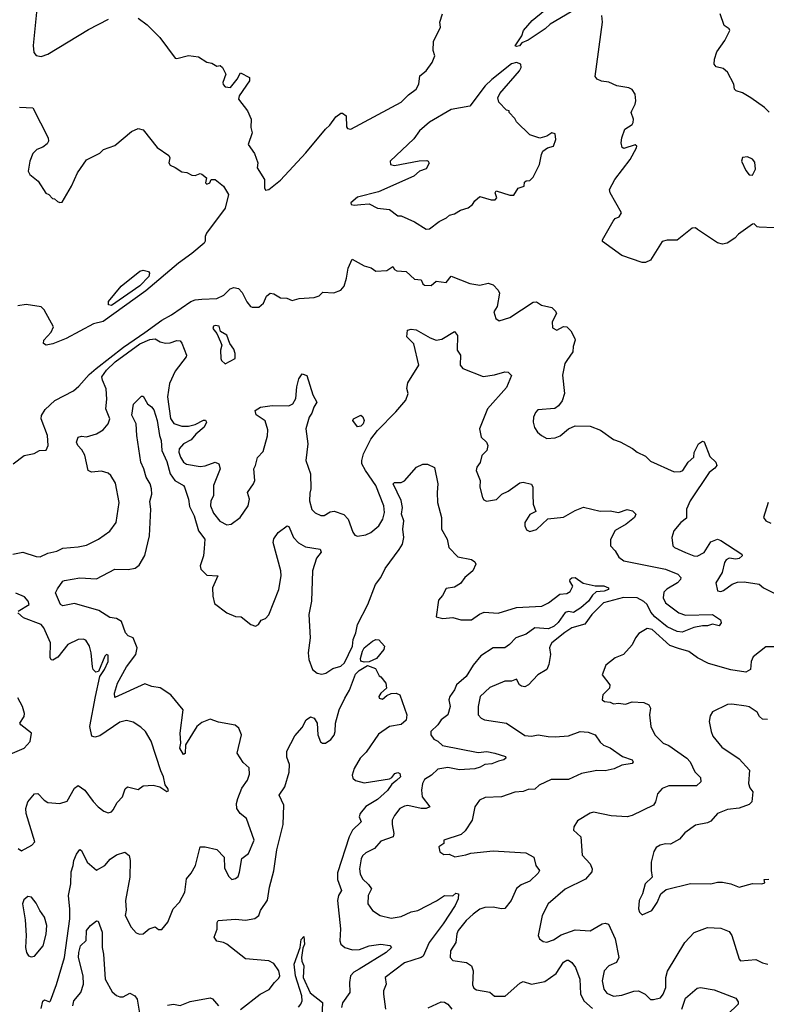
# Model space of a CAD drawing. Extents: x 2143765 to 2212931, y 878955 to 1017455.
# Tile 104 of 256: x 2163457 to 2167917, y 935715 to 941600. Entities that reach past the tile are written whole.
import ezdxf

# ---------------------------------------------------------------- set-up
doc = ezdxf.new("R2010")
doc.units = 0

msp = doc.modelspace()

# ---------------------------------------------------------------- linework, layer by layer
at = {"layer": '0CON20XD'}
for points in [[(2163560.4, 941685), (2163536.2, 941446.2), (2163541.1, 941405), (2163555, 941386.9), (2163585, 941380.5), (2163625, 941393.4), (2163867.8, 941542.2), (2163987.3, 941602.7)], [(2164165, 941608.7), (2164218.7, 941568.7), (2164294.8, 941494.8), (2164385, 941371.2), (2164395, 941368), (2164465, 941386.9), (2164525, 941378.1), (2164575, 941346.2), (2164605, 941340), (2164635, 941322.5), (2164655, 941326.7), (2164667.5, 941315), (2164687.5, 941275), (2164671.2, 941225), (2164672.3, 941212.3), (2164685, 941200), (2164716.7, 941195), (2164756, 941245), (2164775, 941282.5), (2164829.4, 941255), (2164830, 941235), (2164768.5, 941145), (2164763.1, 941125), (2164818.6, 941055), (2164839.2, 941005), (2164837.5, 940955), (2164846, 940925), (2164821.9, 940855), (2164860.3, 940800.3), (2164878.8, 940745), (2164876.2, 940715), (2164919.4, 940645), (2164919.2, 940595), (2164925, 940581.2), (2164945, 940585.6), (2165015, 940640.5), (2165165.9, 940804.1), (2165283.4, 940945), (2165309.7, 940970.3), (2165345, 941019.1), (2165375, 941042), (2165385, 941042.5), (2165407.5, 941025), (2165409.5, 940959.5), (2165415, 940950), (2165435, 940945.8), (2165735, 941107), (2165779.1, 941150.9), (2165824.7, 941185), (2165840.4, 941215), (2165848.2, 941265), (2165885.4, 941295), (2165920, 941345), (2165937.5, 941385), (2165926.4, 941416.4), (2165929.7, 941470.3), (2165970, 941555), (2165967.5, 941585), (2165982, 941635)], [(2166785, 941666.7), (2166626.4, 941573.6), (2166595.4, 941545), (2166495, 941477.1), (2166457.3, 941462.7), (2166442.5, 941445), (2166425, 941440), (2166417.5, 941445), (2166457, 941503), (2166466.7, 941535), (2166517.5, 941595), (2166595, 941657.5)], [(2167965, 940356), (2167875, 940360), (2167863, 940363), (2167845, 940380), (2167835, 940377.5), (2167751.8, 940318.2), (2167730, 940295), (2167683.8, 940265), (2167655, 940258.8), (2167625, 940266.5), (2167507.1, 940347.1), (2167495, 940356.5), (2167475, 940353.4), (2167385, 940282.8), (2167325, 940282.5), (2167295.7, 940274.3), (2167225, 940163.6), (2167195, 940148), (2167175, 940149.2), (2167055, 940191.5), (2166939.2, 940275), (2166938, 940285), (2167003, 940397), (2167015, 940411.2), (2167037.5, 940422.5), (2167051.2, 940445), (2166984, 940565), (2166980, 940585), (2167012.7, 940645), (2167104.6, 940765), (2167142, 940835), (2167143.3, 940845), (2167133.3, 940853.3), (2167065, 940831.2), (2167056.4, 940836.4), (2167050, 940865), (2167053.8, 940895), (2167071.2, 940945), (2167116.4, 940973.6), (2167122.5, 940985), (2167123.3, 941005), (2167110, 941045), (2167113.8, 941056.2), (2167134.3, 941095), (2167138.2, 941115), (2167134.5, 941155), (2167115, 941182.9), (2167095, 941192.6), (2167025, 941205.6), (2166976.8, 941226.8), (2166932.5, 941232.5), (2166905.7, 941245.7), (2166895, 941260), (2166939.5, 941585), (2166935.2, 941625)], [(2167935, 941047.1), (2167907.3, 941075), (2167825, 941132.5), (2167775, 941163.3), (2167736.7, 941175), (2167726.7, 941185), (2167722.5, 941215), (2167685, 941287.5), (2167659.5, 941309.5), (2167617.7, 941317.7), (2167606.2, 941335), (2167607.1, 941365), (2167621.1, 941408.9), (2167668.5, 941475), (2167699.1, 941535), (2167695.9, 941545.9), (2167664.8, 941564.8), (2167641.9, 941635)], [(2165885, 940347.5), (2165905, 940350.8), (2165963.3, 940395), (2166007.5, 940415), (2166025, 940432.5), (2166055, 940440), (2166089.2, 940460.8), (2166135, 940476), (2166161.2, 940495), (2166175, 940517.5), (2166205, 940542.5), (2166273.9, 940523.9), (2166296.7, 940523.3), (2166306.7, 940535), (2166297.5, 940565), (2166303, 940577), (2166385, 940551.2), (2166408.3, 940551.7), (2166435, 940592.5), (2166470, 940605), (2166471.7, 940628.3), (2166483, 940637), (2166505, 940640), (2166525, 940660), (2166562.5, 940735), (2166573.3, 940795), (2166582.5, 940815), (2166610, 940835), (2166646.2, 940843.8), (2166658.8, 940885), (2166655, 940917.5), (2166635, 940923.3), (2166605.8, 940904.2), (2166565, 940892.5), (2166505, 940912.5), (2166425, 940990), (2166415, 941010), (2166380, 941045), (2166380, 941055), (2166365, 941060), (2166318.3, 941108.3), (2166314.2, 941134.2), (2166325, 941160), (2166442.5, 941295), (2166452.5, 941315), (2166450, 941335), (2166425, 941344.4), (2166395, 941335.6), (2166277.3, 941242.7), (2166238.5, 941205), (2166145, 941083.8), (2166035, 941064.5), (2165905, 940987.5), (2165845, 940936.2), (2165811.7, 940888.3), (2165670.8, 940755), (2165672.5, 940735), (2165695, 940728.9), (2165844, 940756), (2165888.3, 940758.3), (2165897.5, 940755), (2165902.5, 940742.5), (2165885, 940709.4), (2165845, 940695.6), (2165810.5, 940665), (2165599.4, 940570.6), (2165475, 940538.5), (2165435, 940505.8), (2165436.4, 940496.4), (2165455, 940492), (2165494, 940496), (2165545, 940498.8), (2165593.5, 940473.5), (2165665.4, 940465.4), (2165715, 940428.8), (2165735, 940427.5), (2165815, 940392.9), (2165885, 940347.5)], [(2163455, 941076.9), (2163535, 941072.5), (2163626.7, 940895), (2163628.8, 940875), (2163621.7, 940858.3), (2163595, 940838.8), (2163558.8, 940825), (2163535, 940801.4), (2163517.8, 940755), (2163506.7, 940695), (2163517.5, 940675), (2163567.5, 940635), (2163613.6, 940563.6), (2163630, 940555), (2163651.7, 940531.7), (2163665, 940530), (2163683, 940513), (2163697, 940507), (2163710.7, 940509.3), (2163766.2, 940605), (2163802.5, 940685), (2163855, 940762.5), (2163935, 940803.3), (2163956.4, 940823.6), (2164025, 940847.5), (2164125, 940932.5), (2164165, 940950), (2164195, 940942.5), (2164277, 940837), (2164348.3, 940788.3), (2164353.3, 940775), (2164347.5, 940745), (2164355, 940730), (2164385, 940717.5), (2164425, 940690), (2164455, 940687.5), (2164485, 940671.2), (2164505, 940668.8), (2164535, 940680), (2164545, 940676.7), (2164573.3, 940655), (2164567.5, 940625), (2164575, 940617.5), (2164592.5, 940625), (2164600, 940645), (2164625, 940645.6), (2164675, 940605.7), (2164704, 940555), (2164685, 940473.8), (2164572.7, 940325), (2164564.6, 940305), (2164565.6, 940275.6), (2164558.2, 940265), (2164485, 940202.4), (2164405, 940145.3), (2164209.5, 939980.5), (2163955, 939797), (2163897.5, 939782.5), (2163735, 939695.3), (2163655, 939662.8), (2163615, 939654.4)], [(2167835, 940670.8), (2167853, 940707), (2167849.3, 940749.3), (2167835, 940766), (2167805, 940780), (2167775, 940775.8), (2167768.8, 940755), (2167795, 940699.4), (2167815, 940673.1), (2167835, 940670.8)], [(2163417.2, 938945), (2163482.9, 938995), (2163543.1, 939006.9), (2163575, 939024.5), (2163615, 939027.5), (2163627.3, 939055), (2163622.3, 939115), (2163584.6, 939215.4), (2163586.2, 939235), (2163608.9, 939271.1), (2163666.7, 939323.3), (2163778.2, 939381.8), (2163810.5, 939409.5), (2163870.8, 939479.2), (2163913.9, 939516.1), (2164077.1, 939642.9), (2164205, 939730.8), (2164305, 939804.1), (2164363.8, 939836.2), (2164479.2, 939915), (2164505, 939925.4), (2164545, 939930.6), (2164635, 939933.8), (2164675.8, 939954.2), (2164715, 939992.5), (2164735, 940000), (2164763.6, 939993.6), (2164785, 939970), (2164813, 939913), (2164835, 939886.7), (2164845, 939881.2), (2164885, 939881.2), (2164913.3, 939905), (2164931.7, 939948.3), (2164953.6, 939966.4), (2164975, 939962), (2165015, 939938.1), (2165052.5, 939935), (2165085, 939921.1), (2165127.2, 939932.8), (2165215, 939940), (2165245, 939950), (2165268.3, 939971.7), (2165333, 939967), (2165375, 939983.8), (2165395, 940007.5), (2165410, 940055), (2165419.6, 940115), (2165442, 940168), (2165515, 940129.2), (2165557, 940117), (2165585, 940097.5), (2165649.3, 940100.7), (2165685.8, 940125.8), (2165696.4, 940106.4), (2165709.3, 940099.3), (2165765, 940095.8), (2165815, 940048.9), (2165855.7, 940045.7), (2165865, 940021.2), (2165875, 940013.1), (2165915, 940011.9), (2165945, 940037.8), (2166005, 940030), (2166035, 940067.9), (2166145, 940022.5), (2166205, 940012.7), (2166255, 940024.5), (2166285.6, 940015.6), (2166314.3, 939984.3), (2166322.5, 939965), (2166310, 939885), (2166290, 939855), (2166301.2, 939815), (2166320.7, 939800.7), (2166385, 939820), (2166525, 939911.4), (2166545, 939912.9), (2166575, 939892.9), (2166635, 939880), (2166658.5, 939858.5), (2166663.1, 939845), (2166637.5, 939795), (2166639.3, 939759.3), (2166665, 939744), (2166705, 939766), (2166725, 939763.8), (2166750.3, 939740.3), (2166773.8, 939695), (2166776.2, 939685), (2166762.3, 939647.7), (2166761.2, 939615), (2166725, 939564), (2166714.4, 939545), (2166700, 939475), (2166712.1, 939365), (2166698.3, 939321.7), (2166675, 939292.5), (2166653.2, 939276.8), (2166551.9, 939268.1), (2166537.3, 939252.7), (2166525.7, 939224.3), (2166524.3, 939195), (2166533, 939163), (2166550.8, 939135), (2166574.6, 939114.6), (2166605, 939097.8), (2166655, 939100), (2166686.5, 939113.5), (2166734.7, 939155.3), (2166775, 939172.7), (2166865, 939170.4), (2166927.4, 939147.4), (2167005, 939090), (2167045, 939076.5), (2167117.4, 939037.4), (2167145.4, 939015), (2167195, 938990.6), (2167225, 938960.8), (2167367.4, 938897.4), (2167405, 938898.8), (2167418.4, 938905), (2167450.2, 938955), (2167484.2, 938985), (2167486.6, 939013.4), (2167512.7, 939065), (2167535, 939080.4), (2167545, 939077.5), (2167580.2, 938990.2), (2167615.6, 938955), (2167620.9, 938935), (2167610.3, 938919.7), (2167575, 938892.9), (2167462, 938725), (2167440, 938675), (2167439.7, 938620.3), (2167406.2, 938595), (2167363.8, 938545), (2167352, 938505), (2167359.2, 938455), (2167368.8, 938445), (2167434.2, 938415), (2167485, 938395.4), (2167505, 938394.2), (2167545, 938414.6), (2167585, 938480), (2167625, 938494.4), (2167645, 938487.5), (2167771.1, 938405), (2167773.1, 938395), (2167755, 938379.5), (2167735, 938375.5), (2167695, 938381.3), (2167678, 938372), (2167666.9, 938355), (2167652.7, 938295), (2167615.7, 938235), (2167625, 938186.7), (2167645, 938182), (2167661.4, 938188.6), (2167713.8, 938226.2), (2167745, 938237.3), (2167785, 938240), (2167875, 938226.7), (2167900, 938205), (2167996.7, 938156.7)], [(2164005, 939891.3), (2163986.7, 939895), (2163988.1, 939915), (2164062.3, 940007.7), (2164175, 940096.7), (2164195, 940103.3), (2164225.3, 940095), (2164232.5, 940085), (2164228, 940065), (2164175, 940009.1), (2164005, 939891.3)], [(2163615, 939654.4), (2163598.8, 939665), (2163600, 939685), (2163645, 939732.2), (2163658.2, 939765), (2163601.9, 939865), (2163585, 939884.3), (2163495, 939898.7), (2163445, 939889.6)], [(2163415.8, 938405), (2163475, 938418.3), (2163555, 938392.4), (2163579.6, 938390.4), (2163625, 938410.8), (2163677.6, 938422.4), (2163715, 938442), (2163805, 938448.9), (2163855, 938460), (2163926.7, 938495), (2163995, 938542.9), (2164032.9, 938595), (2164050, 938715), (2164028.9, 938828.9), (2164000.8, 938875), (2163985, 938889.4), (2163945, 938901.4), (2163885.8, 938895.8), (2163866.2, 938905), (2163845, 938998), (2163828.4, 939028.4), (2163803.5, 939055), (2163795.6, 939075), (2163805.6, 939104.4), (2163825, 939110.6), (2163855, 939107.1), (2163915, 939125.6), (2163955, 939148.6), (2163985, 939184.2), (2163994.4, 939214.4), (2163971.4, 939275), (2163977.4, 939332.6), (2163973.9, 939393.9), (2163950.4, 939445), (2163948, 939465), (2163974.5, 939505), (2164026.2, 939555), (2164175, 939663.4), (2164235, 939688.8), (2164265, 939692.5), (2164296.2, 939675), (2164327.2, 939667.2), (2164355, 939668.8), (2164395, 939682.9), (2164415, 939681.4), (2164426.2, 939666.2), (2164452.2, 939595), (2164451.1, 939585), (2164385, 939499.2), (2164350.9, 939425), (2164339, 939345), (2164357.2, 939217.2), (2164376.7, 939186.7), (2164425, 939171.1), (2164465, 939171.5), (2164505, 939180), (2164555, 939205.9), (2164565.9, 939205.9), (2164573.1, 939195), (2164559.6, 939165), (2164508, 939122), (2164481.3, 939088.7), (2164434.5, 939065), (2164409.3, 939035), (2164407.9, 939015), (2164416.5, 938985), (2164435, 938955.5), (2164453.8, 938943.8), (2164535, 938929.3), (2164565, 938933.8), (2164624.7, 938955.3), (2164646.2, 938945), (2164654, 938915), (2164614.4, 938815), (2164613.8, 938755), (2164598.8, 938725), (2164597.5, 938695), (2164615, 938650.8), (2164653.3, 938603.3), (2164695, 938580.9), (2164719.5, 938585), (2164772.9, 938625), (2164821.9, 938695), (2164829.6, 938735), (2164818.6, 938775), (2164853.6, 938825), (2164860.9, 938845), (2164854.5, 938915), (2164865.3, 938934.7), (2164876.6, 938983.4), (2164910.7, 939019.3), (2164937.7, 939112.3), (2164939.3, 939149.3), (2164922.3, 939202.3), (2164868.7, 939238.7), (2164863.3, 939265), (2164895, 939283.6), (2164965, 939293.4), (2165065, 939292.5), (2165088.9, 939305), (2165107.1, 939335), (2165111.8, 939405), (2165125, 939453.3), (2165145, 939482.5), (2165173, 939473), (2165207.8, 939357.8), (2165231.9, 939315), (2165214.3, 939285), (2165202.7, 939247.3), (2165186, 939225), (2165165.6, 939155), (2165177.2, 939065), (2165165.6, 938965), (2165194.4, 938885), (2165196.4, 938796.4), (2165189.2, 938770.8), (2165188.5, 938725), (2165202.8, 938672.8), (2165222, 938652), (2165255, 938635.7), (2165275, 938636.9), (2165312.4, 938657.6), (2165335, 938661.5), (2165392.5, 938642.5), (2165420, 938615), (2165446.4, 938536.4), (2165459.7, 938519.7), (2165475, 938512.5), (2165525, 938520.8), (2165555, 938534.3), (2165603.1, 938575), (2165625.3, 938614.7), (2165637.1, 938655), (2165631.4, 938695), (2165585.2, 938815), (2165523.2, 938905), (2165501.5, 938945), (2165500, 938965), (2165510.6, 939005), (2165555, 939092.5), (2165594.8, 939145.2), (2165704.7, 939255.3), (2165764.3, 939325), (2165778, 939365), (2165768.8, 939395), (2165775, 939430), (2165842.1, 939535), (2165812.2, 939662.2), (2165770, 939705), (2165773.3, 939745), (2165795, 939750.8), (2165825.5, 939745.5), (2165908.5, 939698.5), (2165945, 939684.5), (2165978.8, 939691.2), (2166053.6, 939736.4), (2166073.2, 939713.2)], [(2164685, 939542.5), (2164743.3, 939575), (2164744, 939605), (2164735, 939630), (2164711.2, 939665), (2164693.3, 939715), (2164657, 939737), (2164649.3, 939769.3), (2164625, 939772.5), (2164615, 939767.5), (2164610, 939755), (2164633.6, 939723.6), (2164656.7, 939675), (2164663.3, 939655), (2164656, 939625), (2164658.8, 939575), (2164662.7, 939562.7), (2164685, 939542.5)], [(2166073.2, 939713.2), (2166070, 939625), (2166090, 939595), (2166088.8, 939535), (2166104, 939515), (2166225, 939467.3), (2166292.8, 939477.2), (2166355.6, 939495.6), (2166374.2, 939494.2), (2166394, 939474), (2166365, 939401.1), (2166252.2, 939275), (2166204.4, 939155), (2166214.3, 939105), (2166244.7, 939074.7), (2166253.8, 939055), (2166246.7, 939025), (2166217.5, 938995), (2166207.6, 938952.4), (2166187.5, 938925), (2166182.9, 938905), (2166208.6, 938845), (2166206.2, 938805), (2166221.2, 938745), (2166230.5, 938730.5), (2166245, 938722), (2166305, 938732.9), (2166336.7, 938765), (2166375, 938781.4), (2166445, 938831.1), (2166465, 938835.4), (2166514.3, 938824.3), (2166522, 938805), (2166522.7, 938762.7), (2166524.4, 938705), (2166540, 938660), (2166505, 938642.5), (2166474, 938594), (2166473.9, 938573.9), (2166485, 938550), (2166505, 938540), (2166545, 938552), (2166612.5, 938617.5), (2166705, 938627.1), (2166775, 938666.4), (2166825, 938685.6), (2166925, 938661.5), (2166985, 938664.7), (2167035, 938655.4), (2167085, 938671.5), (2167118, 938665), (2167138, 938645), (2167130, 938625), (2167080, 938585), (2167013.4, 938546.6), (2166987.1, 938492.9), (2166985.4, 938455), (2167013.3, 938425), (2167036.9, 938386.9), (2167065.7, 938365.7), (2167315, 938316.2), (2167388, 938285), (2167406, 938265), (2167405, 938253.8), (2167387.1, 938235), (2167323.1, 938196.9), (2167305, 938178.6), (2167300.7, 938145), (2167315, 938114.2), (2167394.6, 938055), (2167435, 938040.6), (2167595.2, 938045.2), (2167642.8, 938012.8), (2167647.5, 937995), (2167635, 937977.9), (2167595, 937987), (2167565, 937976.2), (2167535, 937977.5), (2167485, 937967.3), (2167415, 937939.1), (2167385, 937942.8), (2167325, 937970.6), (2167251.4, 938031.4), (2167227.9, 938057.9), (2167205.9, 938105), (2167185, 938122.2), (2167145, 938144.8), (2167064.5, 938145.5), (2166944.4, 938115), (2166874.6, 938045), (2166832.3, 937987.7), (2166756.2, 937965), (2166713.5, 937936.5), (2166636, 937875), (2166628.3, 937861.7), (2166622, 937845), (2166627.1, 937805), (2166618.6, 937745), (2166605.6, 937715), (2166553.1, 937685), (2166495.8, 937625), (2166475, 937612.7), (2166455, 937615.6), (2166442.5, 937625), (2166425, 937657.5), (2166395, 937645.7), (2166355, 937646.4), (2166265, 937607.8), (2166207.5, 937555), (2166195.7, 937495), (2166196.2, 937445), (2166214.4, 937424.4), (2166234.3, 937414.3), (2166365, 937395.7), (2166475, 937321.2), (2166515, 937317.8), (2166555, 937325.8), (2166614.7, 937314.7), (2166655.9, 937314.1), (2166735, 937319.3), (2166805, 937344.7), (2166852.1, 937342.1), (2166894.6, 937324.6), (2166925, 937281.2), (2166944.4, 937264.4), (2166985, 937248), (2167057.5, 937195), (2167115, 937176.6), (2167121.2, 937165), (2167115, 937154.6), (2167055, 937143.6), (2167007.7, 937122.3), (2166955, 937109.5), (2166905, 937111.9), (2166812.5, 937095), (2166735, 937058.1), (2166632.4, 937057.6), (2166560, 937025), (2166535, 937001.2), (2166495, 936998.8), (2166465, 936986.2), (2166415, 936982.5), (2166335, 936955.7), (2166238.3, 936951.7), (2166204.2, 936935.8), (2166175.9, 936894.1), (2166160.6, 936815), (2166118.3, 936751.7), (2166095, 936728.8), (2165990, 936695), (2165990, 936675), (2165960, 936655), (2165967, 936627), (2165990.7, 936610.7), (2166023, 936613), (2166056.1, 936596.1), (2166121.4, 936608.6), (2166152.1, 936617.9), (2166285, 936632.7), (2166479.7, 936619.7), (2166528, 936595), (2166541.2, 936545), (2166561.2, 936515), (2166555, 936498.8), (2166505, 936451.4), (2166451.7, 936428.3), (2166425, 936407.5), (2166391.9, 936335), (2166355, 936287.5), (2166335, 936284.5), (2166285, 936296.1), (2166235, 936292.9), (2166205, 936283.2), (2166165.6, 936254.4), (2166125, 936215.5), (2166076.1, 936155), (2166067.9, 936135), (2166063.1, 936085), (2166030, 936035), (2166029.4, 935995), (2166045, 935977.1), (2166125.4, 935965.4), (2166156.7, 935945), (2166165.4, 935915), (2166161.2, 935831.2), (2166170.8, 935810.8), (2166185, 935801.1), (2166265, 935787.5), (2166293.9, 935763.9), (2166356.3, 935763.7), (2166445, 935840.6), (2166465, 935850.6), (2166515, 935834.3), (2166595, 935850.9), (2166661.1, 935898.9), (2166705, 935965.7), (2166725, 935978.6), (2166735, 935977.5), (2166755.4, 935965.4), (2166777.8, 935935), (2166803.5, 935865), (2166807.6, 935777.6), (2166826.2, 935735), (2166879, 935689)], [(2163585, 935690), (2163595, 935733.3), (2163605, 935741.2), (2163635, 935728.8), (2163641.2, 935735), (2163676.6, 935833.4), (2163723.6, 935995), (2163755.7, 936225), (2163757, 936283), (2163748.4, 936365), (2163762.3, 936435), (2163763.3, 936506.7), (2163776.9, 936545), (2163779.4, 936575), (2163795, 936611.8), (2163815, 936639.2), (2163826.7, 936635), (2163860, 936565), (2163915, 936516.9), (2163965, 936543.5), (2163997.9, 936582.1), (2164035, 936608.6), (2164085, 936623.8), (2164111.2, 936605), (2164117.1, 936575), (2164115.6, 936474.4), (2164089.3, 936335), (2164092.4, 936277.6), (2164087.1, 936245), (2164123.1, 936175), (2164152.2, 936142.2), (2164172.9, 936132.9), (2164193.6, 936136.4), (2164230, 936165), (2164265, 936177.5), (2164285, 936161.2), (2164305, 936162), (2164342.5, 936205), (2164373.8, 936285), (2164411.2, 936325), (2164442.9, 936385), (2164453.5, 936465), (2164481.2, 936498.8), (2164507.1, 936545), (2164535, 936656.7), (2164565, 936655.8), (2164635, 936640), (2164678, 936595), (2164680.9, 936530.9), (2164705, 936480), (2164725, 936461.2), (2164745, 936466), (2164760.9, 936479.1), (2164770.6, 936505), (2164783.2, 936586.8), (2164823.1, 936616.9), (2164857.1, 936695), (2164810.8, 936825), (2164774.2, 936855), (2164754.4, 936885), (2164752.2, 936915), (2164760, 936945), (2164784.1, 937005.9), (2164818.6, 937055), (2164829.5, 937090.5), (2164827.5, 937127.5), (2164790.8, 937160.8), (2164756, 937215), (2164781.5, 937325), (2164765.6, 937365), (2164743.8, 937383.8), (2164645, 937401.7), (2164595, 937419.6), (2164545, 937400), (2164515, 937375.3), (2164447.1, 937265), (2164445.5, 937214.5), (2164435, 937208), (2164412.9, 937245), (2164419.5, 937275), (2164414.8, 937334.8), (2164433.8, 937475), (2164358.9, 937565), (2164295, 937607.3), (2164245.3, 937615.3), (2164205, 937631.2), (2164025, 937548.8), (2164023.2, 937575), (2164040.2, 937635), (2164095, 937732.3), (2164150, 937805), (2164159.1, 937845), (2164135, 937904.4), (2164105, 937917.2), (2164088.1, 937935), (2164065, 938002.9), (2164035, 938020), (2163995, 938026.2), (2163929.1, 938069.1), (2163785, 938111.3), (2163715, 938096), (2163701.2, 938105), (2163671.1, 938175), (2163681.7, 938198.3), (2163715, 938244), (2163725, 938248.9), (2163815, 938263.1), (2163915, 938258.5), (2164025, 938316.7), (2164105, 938313.1), (2164147.4, 938322.6), (2164170.9, 938339.1), (2164205, 938396.7), (2164232.1, 938515), (2164240.8, 938675), (2164235, 938720), (2164245.4, 938765), (2164244.6, 938795), (2164235.3, 938825), (2164211.8, 938865), (2164198.8, 938915), (2164179.5, 938955), (2164155.7, 939115), (2164152.9, 939185), (2164126.9, 939236.9), (2164137.3, 939302.7), (2164185, 939350), (2164195, 939350), (2164220, 939305), (2164245, 939287.1), (2164257.6, 939267.6), (2164277.7, 939205), (2164290.9, 939115), (2164302.2, 939085), (2164306, 939025), (2164335, 938958.9), (2164356.1, 938886.1), (2164383.3, 938845), (2164435.3, 938815.3), (2164442.2, 938805), (2164464.7, 938734.7), (2164471, 938691), (2164499, 938635), (2164525.3, 938545), (2164561.9, 938495), (2164558.5, 938438.5), (2164553.9, 938395), (2164535.3, 938335), (2164538.2, 938315), (2164575, 938279.4), (2164640, 938275), (2164608.1, 938205), (2164609.6, 938155), (2164621.1, 938111.1), (2164695, 938054.4), (2164745, 938032.5), (2164780, 938030), (2164836.7, 937985), (2164865, 937974.2), (2164883.3, 937985), (2164898.3, 938011.7), (2164925, 938020), (2164945, 938042.5), (2165004.6, 938195), (2165019.6, 938275), (2165017.7, 938305), (2164970.8, 938475), (2164975, 938497.1), (2165001.8, 938535), (2165055, 938573.8), (2165065, 938571.2), (2165092.2, 938505), (2165122.9, 938472.9), (2165165, 938449.1), (2165252.5, 938435), (2165257.3, 938417.3)], [(2165475, 939166.4), (2165446.7, 939205), (2165450.8, 939215), (2165495, 939235.7), (2165506.7, 939226.7), (2165515.4, 939205), (2165509.3, 939185), (2165495, 939170), (2165475, 939166.4)], [(2165257.3, 938417.3), (2165229.2, 938380.8), (2165205.4, 938305), (2165199.4, 938125), (2165184.5, 938045), (2165191.5, 937905), (2165180, 937815), (2165184.6, 937775), (2165205.5, 937715.5), (2165233.2, 937693.2), (2165262.4, 937687.6), (2165285, 937694.3), (2165327.6, 937722.4), (2165375, 937735.3), (2165397.1, 937755), (2165445.8, 937855), (2165449.1, 937895), (2165465.2, 937934.8), (2165475.2, 937985), (2165537.1, 938105), (2165582.5, 938225), (2165615, 938266), (2165639.6, 938320.4), (2165723.6, 938433.6), (2165742.7, 938465), (2165751.5, 938505), (2165745.7, 938555.8), (2165750.7, 938605), (2165738.6, 938645), (2165744.6, 938685), (2165735.3, 938725.3), (2165688.8, 938825), (2165696.2, 938833.8), (2165735, 938834.2), (2165755, 938844), (2165826.7, 938925), (2165865, 938944), (2165893.9, 938943.9), (2165935, 938922.5), (2165955.7, 938825), (2165950, 938775), (2165953.4, 938713.4), (2165976.7, 938625), (2165977.3, 938555), (2166010.9, 938495), (2166020.8, 938445), (2166075, 938388.8), (2166155, 938373.8), (2166175, 938358.8), (2166180.8, 938345), (2166164.3, 938305), (2166116.9, 938265), (2166090.2, 938229.8), (2166055, 938208.8), (2166005, 938199.5), (2165982.3, 938157.7), (2165959.5, 938130.5), (2165945, 938030), (2165985, 938020), (2166045, 938026), (2166092.3, 938012.3), (2166155, 938013.1), (2166203.3, 938046.7), (2166231.9, 938058.1), (2166315, 938052.8), (2166425, 938087.3), (2166575.9, 938094.1), (2166615.8, 938114.2), (2166682.7, 938167.3), (2166725, 938169.6), (2166745, 938181.8), (2166760.4, 938215), (2166744, 938245), (2166745.8, 938255), (2166755.5, 938264.5), (2166775, 938266.5), (2166822.2, 938232.2), (2166895, 938215.5), (2166946, 938216), (2166973.8, 938205), (2166973.8, 938195), (2166947.5, 938185), (2166900.6, 938179.4), (2166879.3, 938160.7), (2166855.8, 938125), (2166808.8, 938085), (2166765, 938057.3), (2166735, 938063.6), (2166715, 938055.9), (2166673, 937997), (2166650, 937975), (2166615, 937959.3), (2166534.5, 937965), (2166481.9, 937928.1), (2166420.4, 937905), (2166382.2, 937865), (2166355, 937846.2), (2166285, 937846.2), (2166212, 937798), (2166165, 937742.5), (2166125, 937674.3), (2166066.3, 937623.7), (2166055.2, 937594.8), (2166026, 937555), (2166020, 937535), (2166028, 937495), (2166015.2, 937444.8), (2165975, 937414.5), (2165954.8, 937385.2), (2165913.5, 937345), (2165913.8, 937325), (2165930, 937300), (2165955, 937287.8), (2165982.4, 937262.4), (2166195, 937219.6), (2166246.7, 937226.7), (2166295, 937215.6), (2166360, 937195), (2166361.2, 937185), (2166350, 937175), (2166318, 937168), (2166278.1, 937151.9), (2166235, 937148.9), (2166208.1, 937131.9), (2166175, 937121.2), (2166085, 937115.3), (2166015, 937130), (2165955, 937120), (2165916.9, 937085), (2165875, 937059.2), (2165862.9, 937035), (2165857.2, 936995), (2165861.8, 936955), (2165907.1, 936895), (2165885, 936886), (2165855, 936884.7), (2165775, 936902.3), (2165755, 936899.2), (2165728.1, 936885), (2165695, 936844.2), (2165681.8, 936815), (2165681.2, 936788.8), (2165692.5, 936735), (2165686.9, 936715), (2165615, 936689.5), (2165577.3, 936645), (2165525, 936619.2), (2165505, 936602.2), (2165496.4, 936583.7), (2165487.2, 936525), (2165490.8, 936495), (2165504.5, 936465), (2165540.8, 936430.8), (2165558.1, 936405), (2165539.2, 936365), (2165537.5, 936315), (2165565, 936276), (2165610, 936245), (2165675, 936230), (2165735, 936240), (2165795, 936266.4), (2165835, 936276.1), (2165947.7, 936332.3), (2165995, 936365.8), (2166043.6, 936363.6), (2166062, 936378), (2166078, 936375), (2166076.4, 936345), (2166057.7, 936305), (2165986.6, 936195), (2165902.7, 936085), (2165867.5, 936002.5), (2165855, 935993.8), (2165755, 935963.1), (2165640, 935875), (2165645.7, 935835), (2165630.8, 935795), (2165630.8, 935775), (2165641.2, 935685)], [(2167927.5, 938715), (2167901.2, 938625), (2167915, 938604), (2167945, 938591.4)], [(2163448, 938065), (2163513.3, 938105), (2163508, 938125), (2163485, 938150), (2163433, 938173)], [(2163448.1, 936645), (2163467.4, 936632.6), (2163530, 936665), (2163547.8, 936685), (2163496.2, 936855), (2163492.9, 936885), (2163504.7, 936925.3), (2163545, 936973.1), (2163565.5, 936975.5), (2163602, 936935), (2163625, 936920), (2163695.8, 936915.8), (2163740.4, 936929.6), (2163785, 937005.8), (2163805, 937023.3), (2163845.4, 936995.4), (2163895, 936926.7), (2163925.8, 936895.8), (2163959.1, 936869.1), (2163985, 936860), (2164004.2, 936865.8), (2164015, 936876.2), (2164039.7, 936920.3), (2164071.2, 936955), (2164086.4, 937003.6), (2164100, 937015), (2164165, 936998.8), (2164195, 937021.2), (2164255, 937023.8), (2164293.9, 937013.9), (2164335, 936987.5), (2164345, 936990), (2164342.5, 937005), (2164325.8, 937025.8), (2164315.6, 937075), (2164299.4, 937109.4), (2164242, 937288), (2164208.6, 937345), (2164180.9, 937370.9), (2164135, 937401.1), (2164095, 937411.9), (2164055, 937401.5), (2163935, 937318.6), (2163905, 937310.6), (2163888.2, 937318.2), (2163876.1, 937375), (2163909.7, 937555), (2163936.1, 937673.9), (2163964.2, 937715), (2163985, 937763.3), (2163985, 937802.5), (2163975, 937806.2), (2163965, 937796.2), (2163926.7, 937703.3), (2163910.7, 937700.7), (2163895, 937716.7), (2163891.2, 937731.2), (2163883.9, 937815), (2163874.3, 937855), (2163851.1, 937891.1), (2163835, 937896.7), (2163805, 937894.4), (2163743.3, 937865), (2163685, 937790), (2163655, 937771.1), (2163645, 937773.8), (2163638.5, 937788.5), (2163641.5, 937875), (2163633.4, 937893.4), (2163601.5, 937965), (2163585, 937984.4), (2163478.8, 938025), (2163446, 938055)], [(2167965, 937852.2), (2167915, 937851.4), (2167838.8, 937791.2), (2167826.9, 937763.1), (2167823.6, 937716.4), (2167795, 937700), (2167705, 937713.1), (2167572.4, 937752.4), (2167505.3, 937785.3), (2167453.8, 937823.8), (2167391.8, 937841.8), (2167340.4, 937860.4), (2167235.7, 937955), (2167205, 937961.2), (2167155, 937931.2), (2167135, 937906.2), (2167116.3, 937863.7), (2167063.3, 937805), (2167013.3, 937785), (2166959.1, 937740.9), (2166936, 937685), (2166983.3, 937625), (2166980, 937605), (2166941.2, 937565), (2166937.5, 937535), (2166950, 937525), (2166985, 937520), (2167005, 937510), (2167035, 937513.8), (2167075, 937508.8), (2167115, 937522), (2167185, 937518), (2167215, 937503.8), (2167226.2, 937485), (2167220, 937445), (2167228, 937375), (2167252, 937325), (2167300.8, 937275), (2167335, 937261.2), (2167443.1, 937185), (2167461.8, 937165), (2167490, 937105), (2167525, 937070), (2167526.2, 937045), (2167499.7, 937020.3), (2167365, 937020.5), (2167335, 937019.6), (2167295, 937003.8), (2167267.5, 936972.5), (2167255.7, 936925), (2167242.5, 936905), (2167115, 936843.9), (2167085, 936836.2), (2166990.9, 936840.9), (2166885, 936862.5), (2166865, 936857.5), (2166789.5, 936810.5), (2166766.7, 936775), (2166766.2, 936755), (2166809.5, 936715), (2166816.1, 936606.1), (2166864.3, 936555), (2166876, 936525), (2166873.9, 936506.1), (2166836.9, 936463.1), (2166715, 936402.3), (2166613.1, 936315), (2166578.5, 936245), (2166553.8, 936125), (2166561.2, 936105), (2166585, 936090), (2166605, 936086.7), (2166645, 936099.1), (2166691.1, 936128.9), (2166775, 936158.8), (2166865, 936154.5), (2166936.2, 936195), (2166955, 936198.8), (2166975, 936193.1), (2167013.9, 936105), (2167036.9, 935995), (2167022.9, 935965), (2166975.4, 935944.6), (2166948.1, 935915), (2166937.5, 935855), (2166945.6, 935805), (2166965, 935781.9), (2167005, 935763.5), (2167055, 935770), (2167125, 935793.3), (2167154.6, 935794.6), (2167194, 935775), (2167225, 935744), (2167244, 935744), (2167285, 935752.9), (2167301.1, 935775), (2167316.9, 935815), (2167317.8, 935875), (2167327.1, 935912.9), (2167431.4, 936085), (2167486, 936144), (2167565.5, 936174.5), (2167645, 936170), (2167695, 936150.8), (2167711.1, 936125), (2167754.4, 935984.4), (2167763.3, 935975), (2167855, 935982.9), (2167895, 935962.3), (2167925.6, 935955)], [(2165515, 937760), (2165495, 937766), (2165492.4, 937782.4), (2165505, 937825.6), (2165515, 937845.3), (2165565, 937885.4), (2165585, 937896.1), (2165603.2, 937893.2), (2165635.6, 937855.6), (2165631.4, 937835), (2165588.6, 937781.4), (2165545, 937761.4), (2165515, 937760)], [(2164775, 935683.5), (2164892.5, 935775), (2164947.6, 935802.4), (2164978, 935845), (2165005, 935870.6), (2165010.9, 935885), (2165005.7, 935915), (2164975, 935958), (2164945, 935974.1), (2164805.5, 935985.5), (2164695, 936073.3), (2164675, 936084.4), (2164635, 936092), (2164618, 936115), (2164635.5, 936164.5), (2164635.8, 936204.2), (2164643.3, 936215), (2164745, 936223.5), (2164805, 936218.1), (2164862.1, 936227.9), (2164885.8, 936245), (2164895.7, 936275), (2164937.8, 936337.8), (2164948.5, 936415), (2164975, 936512.5), (2164992.9, 936637.1), (2165030.9, 936789.1), (2165034.6, 936905), (2165006, 936965), (2165040.8, 937015), (2165067, 937103), (2165068.3, 937148.3), (2165052, 937192), (2165052.5, 937227.5), (2165101.2, 937318.8), (2165145, 937370), (2165167.5, 937415), (2165195, 937433.5), (2165215, 937425.3), (2165233.2, 937395), (2165237.9, 937325), (2165253.6, 937283.6), (2165265, 937275.4), (2165284.1, 937275.9), (2165315, 937297.5), (2165335, 937324.3), (2165341.1, 937345), (2165342.5, 937395), (2165364.8, 937475), (2165399.7, 937545), (2165426.8, 937593.2), (2165462.4, 937687.6), (2165485, 937710), (2165535, 937740.6), (2165582.4, 937722.4), (2165605, 937677.5), (2165615, 937672.5), (2165643.3, 937635), (2165647.5, 937605), (2165613.3, 937575), (2165602, 937555), (2165605, 937543.8), (2165625, 937538.8), (2165649.3, 937560.7), (2165676.9, 937573.1), (2165705, 937575.5), (2165727.5, 937565), (2165769.7, 937445), (2165765, 937413.1), (2165735, 937387.4), (2165665, 937375.2), (2165600, 937330), (2165527.5, 937222.5), (2165490.3, 937185), (2165455, 937124.4), (2165442.2, 937085), (2165446.2, 937066.2), (2165462.1, 937052.1), (2165515, 937039.2), (2165665, 937061.9), (2165679.3, 937070.7), (2165697.8, 937095), (2165715, 937100), (2165727.1, 937095), (2165731.3, 937075), (2165708.4, 937051.6), (2165679.1, 937030.9), (2165655, 936991.9), (2165595, 936939.1), (2165525, 936897.3), (2165490, 936855), (2165484.4, 936835), (2165497.1, 936805), (2165445, 936755.6), (2165424.4, 936715.6), (2165355, 936501.2), (2165355, 936460), (2165378.9, 936395), (2165360.8, 936365), (2165355.4, 936335), (2165374.1, 936165), (2165369.8, 936095), (2165375, 936073.2), (2165398.9, 936055), (2165445, 936040.8), (2165487.1, 936042.9), (2165545, 936064.4), (2165615, 936073.1), (2165667, 936067), (2165678.8, 936055), (2165645.8, 936025), (2165485, 935925.4), (2165452.7, 935907.3), (2165433.3, 935885), (2165426.2, 935845), (2165428.2, 935785), (2165385, 935722.5), (2165378.7, 935695)], [(2163385, 937204.2), (2163482.5, 937245), (2163520, 937285), (2163526.7, 937335), (2163463.3, 937385), (2163458, 937395), (2163483.8, 937435), (2163486.1, 937453.9), (2163474.2, 937495), (2163446, 937546)], [(2167925, 937417.1), (2167895, 937419.2), (2167876.2, 937435), (2167861.7, 937461.7), (2167815, 937493.3), (2167797.7, 937497.7), (2167711.7, 937508.3), (2167685, 937506.2), (2167595, 937463.3), (2167581.7, 937438.3), (2167575.8, 937405), (2167586.9, 937345), (2167598.3, 937318.3), (2167651.1, 937251.1), (2167755, 937181.4), (2167817.5, 937115), (2167810.8, 937035), (2167818.8, 937008.8), (2167836, 936985), (2167831.4, 936925), (2167815, 936908.9), (2167755, 936886.5), (2167685, 936878.6), (2167625.5, 936854.5), (2167585, 936808.6), (2167565, 936799.4), (2167495, 936786), (2167430.6, 936739.4), (2167398.9, 936701.1), (2167345, 936671.2), (2167315, 936674.2), (2167282.5, 936665), (2167258.3, 936651.7), (2167245, 936627.5), (2167230, 936565), (2167228.8, 936515), (2167236.2, 936475), (2167193.3, 936435), (2167176.7, 936375), (2167157.5, 936335), (2167153.3, 936285), (2167160, 936265), (2167175, 936250), (2167232.5, 936275), (2167265, 936322.5), (2167287.5, 936375), (2167319.5, 936400.5), (2167465, 936436.9), (2167585, 936434.3), (2167625, 936444.3), (2167655, 936444.3), (2167704.5, 936434.5), (2167755, 936415.6), (2167835, 936436.2), (2167890, 936435), (2167908.3, 936441.7), (2167905, 936460), (2167931.7, 936461.7)], [(2163525, 935998.6), (2163545, 936003.1), (2163596.2, 936065), (2163615, 936133.3), (2163619.2, 936185), (2163605.4, 936235.4), (2163576, 936275), (2163555, 936320), (2163527.5, 936355), (2163505, 936360), (2163481.2, 936338.8), (2163474.2, 936315), (2163489.1, 936219.1), (2163494.4, 936125), (2163490.8, 936055), (2163497.5, 936025), (2163510, 936005), (2163525, 935998.6)], [(2163773.3, 935705), (2163779.5, 935735), (2163821.5, 935785), (2163838.8, 935835), (2163835.4, 935884.6), (2163808.4, 935995), (2163810, 936025), (2163820, 936065), (2163853.6, 936096.4), (2163855, 936156.2), (2163879.2, 936185), (2163915, 936213.3), (2163925, 936212.5), (2163949.6, 936145), (2163949.6, 936055), (2163958.2, 936015), (2163967.3, 935865), (2164009.8, 935789.8), (2164035, 935767.1), (2164055, 935758.6), (2164075, 935759.2), (2164115, 935780.8), (2164145.4, 935765.4), (2164158.6, 935745), (2164177.5, 935625)], [(2165122.5, 935697.5), (2165137.1, 935715), (2165143.5, 935735), (2165141.5, 935765), (2165104.2, 935885), (2165096, 935954), (2165132.5, 936055), (2165138.1, 936101.9), (2165155, 936120), (2165158.5, 936075), (2165148.9, 936051.1), (2165140.3, 935995), (2165142.2, 935972.2), (2165154.3, 935945), (2165150.9, 935875), (2165193, 935783), (2165266.1, 935725), (2165259.2, 935585)], [(2167413.2, 935685), (2167435, 935752), (2167505, 935811.2), (2167525, 935816), (2167605, 935801.9), (2167735, 935751.4), (2167749.4, 935729.4), (2167750, 935715), (2167686.3, 935653.7)], [(2164339.7, 935710.3), (2164375, 935715.5), (2164415, 935706.7), (2164475, 935731.1), (2164593.6, 935753.6), (2164607.7, 935747.7), (2164643.8, 935705)], [(2165897.1, 935692.9), (2165975, 935730), (2165995, 935728), (2166015, 935716), (2166039.2, 935685)]]:
    msp.add_lwpolyline(points, dxfattribs=at)

doc.saveas('drawing.dxf')
